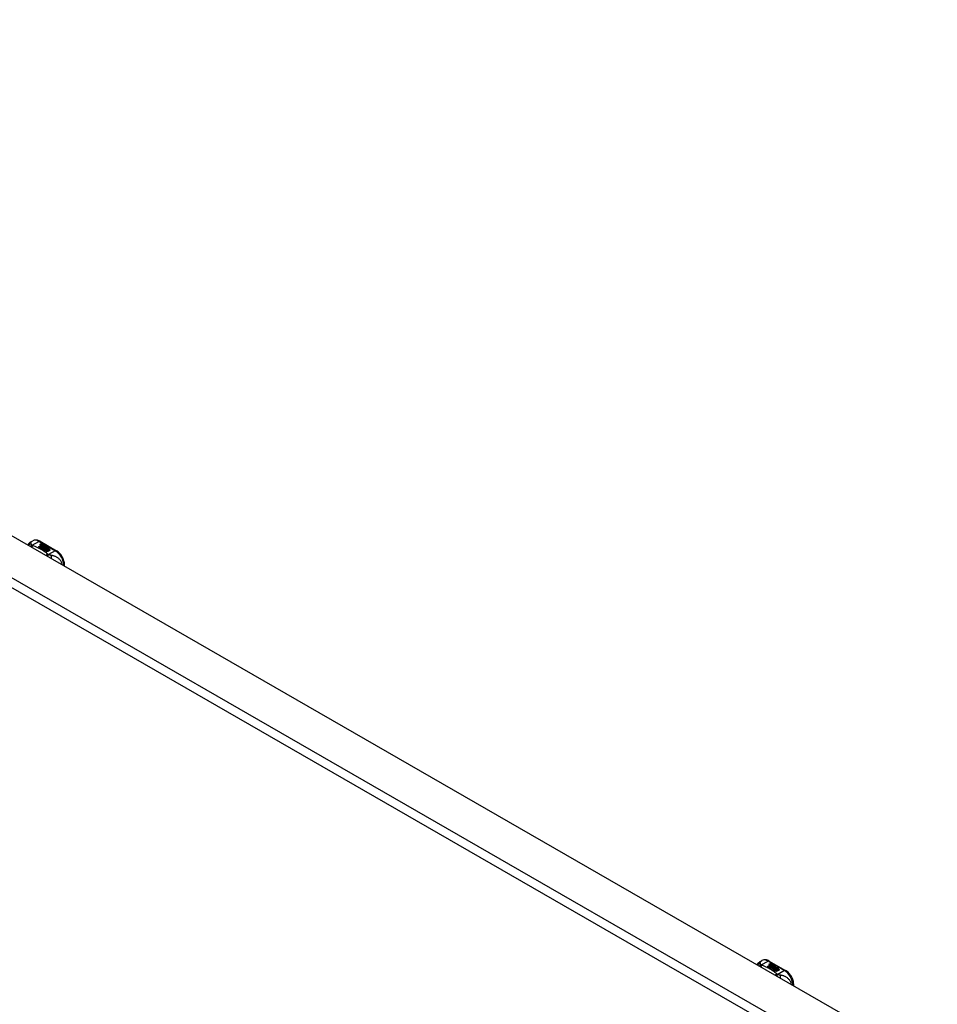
# Model space of a CAD drawing. Header units: inches. Extents: x 338.7 to 398.6, y 132.9 to 182.
# Tile 10 of 10: x 383.7 to 398.5, y 149 to 164.9. Entities that reach past the tile are written whole.
import ezdxf

# ---------------------------------------------------------------- set-up
doc = ezdxf.new("R2010")
doc.units = ezdxf.units.IN
doc.header["$MEASUREMENT"] = 0
doc.layers.add('Visible Edges(ANSI)', color=7, linetype='Continuous', lineweight=25)
doc.layers.add('Visible Tangent Edges(ANSI)', color=7, linetype='Continuous', lineweight=25)

msp = doc.modelspace()

# ---------------------------------------------------------------- linework, layer by layer
at = {"layer": 'Visible Edges(ANSI)'}
for p, q in [((369.11, 164.889), (398.53, 147.948)), ((383.883, 156.449), (383.923, 156.472)), ((384.015, 156.375), (384.052, 156.397)), ((384.029, 156.367), (384.015, 156.375)), ((384.052, 156.395), (384.016, 156.374)), ((384.067, 156.389), (384.029, 156.367)), ((384.031, 156.366), (384.069, 156.388)), ((384.045, 156.358), (384.031, 156.366)), ((384.069, 156.386), (384.032, 156.365)), ((384.041, 156.464), (384.305, 156.312)), ((384.042, 156.416), (384.061, 156.423)), ((384.061, 156.422), (384.042, 156.414)), ((384.045, 156.409), (384.045, 156.407)), ((384.088, 156.383), (384.045, 156.358)), ((384.046, 156.357), (384.093, 156.383)), ((384.078, 156.339), (384.046, 156.357)), ((384.091, 156.381), (384.048, 156.356)), ((384.068, 156.42), (384.049, 156.412)), ((384.052, 156.397), (384.052, 156.395)), ((384.054, 156.406), (384.054, 156.405)), ((384.054, 156.405), (384.054, 156.403)), ((384.061, 156.423), (384.068, 156.42)), ((384.061, 156.423), (384.061, 156.422)), ((384.066, 156.419), (384.061, 156.422)), ((384.061, 156.4), (384.061, 156.398)), ((384.064, 156.394), (384.061, 156.392)), ((384.061, 156.392), (384.067, 156.389)), ((384.061, 156.392), (384.061, 156.391)), ((384.065, 156.388), (384.061, 156.391)), ((384.099, 156.371), (384.061, 156.349)), ((384.061, 156.349), (384.102, 156.352)), ((384.061, 156.349), (384.061, 156.348)), ((384.102, 156.351), (384.063, 156.347)), ((384.084, 156.41), (384.064, 156.403)), ((384.064, 156.392), (384.069, 156.395)), ((384.069, 156.389), (384.064, 156.392)), ((384.065, 156.409), (384.077, 156.414)), ((384.077, 156.412), (384.065, 156.407)), ((384.065, 156.409), (384.065, 156.407)), ((384.069, 156.393), (384.065, 156.391)), ((384.069, 156.395), (384.067, 156.395)), ((384.1, 156.401), (384.069, 156.389)), ((384.069, 156.395), (384.069, 156.393)), ((384.069, 156.388), (384.079, 156.382)), ((384.069, 156.388), (384.069, 156.386)), ((384.079, 156.38), (384.069, 156.386)), ((384.072, 156.387), (384.096, 156.388)), ((384.08, 156.383), (384.072, 156.387)), ((384.096, 156.386), (384.075, 156.386)), ((384.077, 156.414), (384.084, 156.41)), ((384.077, 156.414), (384.077, 156.412)), ((384.082, 156.41), (384.077, 156.412)), ((384.097, 156.342), (384.078, 156.339)), ((384.079, 156.382), (384.088, 156.383)), ((384.079, 156.382), (384.079, 156.38)), ((384.084, 156.381), (384.079, 156.38)), ((384.095, 156.384), (384.08, 156.383)), ((384.081, 156.4), (384.093, 156.405)), ((384.093, 156.403), (384.081, 156.398)), ((384.093, 156.383), (384.088, 156.377)), ((384.088, 156.377), (384.099, 156.371)), ((384.088, 156.377), (384.088, 156.375)), ((384.097, 156.37), (384.088, 156.375)), ((384.091, 156.377), (384.096, 156.384)), ((384.096, 156.382), (384.091, 156.376)), ((384.098, 156.372), (384.091, 156.377)), ((384.093, 156.405), (384.1, 156.401)), ((384.093, 156.405), (384.093, 156.403)), ((384.098, 156.401), (384.093, 156.403)), ((384.093, 156.33), (384.097, 156.342)), ((384.096, 156.384), (384.095, 156.384)), ((384.096, 156.388), (384.103, 156.399)), ((384.103, 156.398), (384.096, 156.386)), ((384.096, 156.388), (384.096, 156.386)), ((384.096, 156.384), (384.096, 156.382)), ((384.097, 156.342), (384.097, 156.34)), ((384.104, 156.383), (384.098, 156.372)), ((384.102, 156.352), (384.106, 156.366)), ((384.106, 156.364), (384.102, 156.351)), ((384.102, 156.352), (384.102, 156.351)), ((384.103, 156.399), (384.11, 156.395)), ((384.103, 156.399), (384.103, 156.398)), ((384.11, 156.394), (384.103, 156.398)), ((384.129, 156.384), (384.104, 156.383)), ((384.11, 156.395), (384.105, 156.388)), ((384.105, 156.388), (384.106, 156.387)), ((384.105, 156.388), (384.105, 156.386)), ((384.106, 156.385), (384.105, 156.386)), ((384.106, 156.387), (384.121, 156.389)), ((384.121, 156.387), (384.106, 156.385)), ((384.106, 156.387), (384.106, 156.385)), ((384.106, 156.366), (384.106, 156.364)), ((384.118, 156.345), (384.11, 156.321)), ((384.114, 156.369), (384.114, 156.368)), ((384.117, 156.378), (384.117, 156.376)), ((384.117, 156.378), (384.135, 156.368)), ((384.135, 156.367), (384.117, 156.376)), ((384.13, 156.366), (384.118, 156.373)), ((384.14, 156.348), (384.118, 156.345)), ((384.121, 156.389), (384.129, 156.384)), ((384.121, 156.389), (384.121, 156.387)), ((384.126, 156.384), (384.121, 156.387)), ((384.124, 156.36), (384.122, 156.355)), ((384.122, 156.355), (384.157, 156.358)), ((384.155, 156.357), (384.122, 156.353)), ((384.122, 156.355), (384.122, 156.353)), ((384.126, 156.38), (384.13, 156.382)), ((384.13, 156.38), (384.128, 156.379)), ((384.13, 156.382), (384.13, 156.38)), ((384.13, 156.366), (384.13, 156.365)), ((384.135, 156.368), (384.135, 156.367)), ((384.136, 156.344), (384.14, 156.348)), ((384.157, 156.348), (384.136, 156.344)), ((384.138, 156.371), (384.138, 156.37)), ((384.14, 156.346), (384.139, 156.345)), ((384.14, 156.348), (384.14, 156.346)), ((384.144, 156.34), (384.157, 156.348)), ((384.157, 156.346), (384.145, 156.339)), ((384.157, 156.358), (384.151, 156.354)), ((384.151, 156.354), (384.194, 156.355)), ((384.151, 156.354), (384.151, 156.352)), ((384.184, 156.353), (384.151, 156.352)), ((384.157, 156.348), (384.157, 156.346)), ((384.194, 156.355), (384.16, 156.349)), ((384.16, 156.349), (384.205, 156.322)), ((384.16, 156.349), (384.16, 156.347)), ((384.204, 156.321), (384.16, 156.347)), ((384.097, 156.34), (384.093, 156.33)), ((384.156, 156.294), (384.093, 156.33)), ((384.11, 156.321), (384.125, 156.329)), ((384.11, 156.321), (384.11, 156.32)), ((384.125, 156.328), (384.111, 156.32)), ((384.125, 156.329), (384.171, 156.302)), ((384.125, 156.329), (384.125, 156.328)), ((384.17, 156.302), (384.125, 156.328)), ((384.127, 156.33), (384.142, 156.339)), ((384.173, 156.304), (384.127, 156.33)), ((384.142, 156.337), (384.128, 156.33)), ((384.142, 156.339), (384.188, 156.312)), ((384.142, 156.339), (384.142, 156.337)), ((384.187, 156.311), (384.142, 156.337)), ((384.19, 156.313), (384.144, 156.34)), ((384.171, 156.302), (384.156, 156.294)), ((384.188, 156.312), (384.173, 156.304)), ((384.205, 156.322), (384.19, 156.313)), ((384.436, 156.064), (384.436, 156.085)), ((395.657, 149.668), (395.697, 149.691)), ((395.815, 149.684), (396.08, 149.531)), ((395.789, 149.595), (395.826, 149.616)), ((395.803, 149.587), (395.789, 149.595)), ((395.826, 149.615), (395.79, 149.594)), ((395.841, 149.609), (395.803, 149.587)), ((395.805, 149.585), (395.843, 149.607)), ((395.819, 149.577), (395.805, 149.585)), ((395.843, 149.606), (395.806, 149.585)), ((395.817, 149.635), (395.836, 149.643)), ((395.836, 149.641), (395.817, 149.634)), ((395.862, 149.602), (395.819, 149.577)), ((395.82, 149.628), (395.82, 149.627)), ((395.821, 149.576), (395.867, 149.603)), ((395.852, 149.558), (395.821, 149.576)), ((395.865, 149.6), (395.822, 149.575)), ((395.842, 149.639), (395.823, 149.631)), ((395.826, 149.616), (395.826, 149.615)), ((395.828, 149.626), (395.828, 149.624)), ((395.828, 149.624), (395.828, 149.622)), ((395.838, 149.613), (395.835, 149.612)), ((395.835, 149.612), (395.841, 149.609)), ((395.835, 149.612), (395.835, 149.61)), ((395.84, 149.608), (395.835, 149.61)), ((395.836, 149.643), (395.842, 149.639)), ((395.836, 149.643), (395.836, 149.641)), ((395.84, 149.638), (395.836, 149.641)), ((395.836, 149.619), (395.836, 149.618)), ((395.873, 149.59), (395.836, 149.568)), ((395.836, 149.568), (395.876, 149.572)), ((395.836, 149.568), (395.836, 149.568)), ((395.876, 149.57), (395.837, 149.567)), ((395.838, 149.612), (395.843, 149.614)), ((395.844, 149.609), (395.838, 149.612)), ((395.839, 149.629), (395.852, 149.634)), ((395.852, 149.632), (395.839, 149.627)), ((395.858, 149.63), (395.839, 149.622)), ((395.839, 149.629), (395.839, 149.627)), ((395.843, 149.612), (395.84, 149.611)), ((395.843, 149.614), (395.842, 149.615)), ((395.843, 149.614), (395.843, 149.612)), ((395.843, 149.607), (395.853, 149.601)), ((395.843, 149.607), (395.843, 149.606)), ((395.853, 149.6), (395.843, 149.606)), ((395.874, 149.621), (395.844, 149.609)), ((395.846, 149.607), (395.87, 149.608)), ((395.854, 149.603), (395.846, 149.607)), ((395.87, 149.606), (395.849, 149.606)), ((395.852, 149.634), (395.858, 149.63)), ((395.852, 149.634), (395.852, 149.632)), ((395.856, 149.629), (395.852, 149.632)), ((395.871, 149.561), (395.852, 149.558)), ((395.853, 149.601), (395.862, 149.602)), ((395.853, 149.601), (395.853, 149.6)), ((395.859, 149.6), (395.853, 149.6)), ((395.869, 149.604), (395.854, 149.603)), ((395.855, 149.619), (395.868, 149.624)), ((395.868, 149.623), (395.855, 149.618)), ((395.867, 149.603), (395.863, 149.596)), ((395.863, 149.596), (395.873, 149.59)), ((395.863, 149.596), (395.863, 149.595)), ((395.872, 149.589), (395.863, 149.595)), ((395.865, 149.596), (395.87, 149.603)), ((395.873, 149.592), (395.865, 149.596)), ((395.87, 149.602), (395.866, 149.596)), ((395.867, 149.55), (395.871, 149.561)), ((395.93, 149.513), (395.867, 149.55)), ((395.868, 149.624), (395.874, 149.621)), ((395.868, 149.624), (395.868, 149.623)), ((395.872, 149.62), (395.868, 149.623)), ((395.871, 149.56), (395.868, 149.549)), ((395.87, 149.603), (395.869, 149.604)), ((395.87, 149.608), (395.877, 149.619)), ((395.877, 149.617), (395.87, 149.606)), ((395.87, 149.608), (395.87, 149.606)), ((395.87, 149.603), (395.87, 149.602)), ((395.871, 149.561), (395.871, 149.56)), ((395.879, 149.603), (395.873, 149.592)), ((395.876, 149.572), (395.88, 149.586)), ((395.88, 149.584), (395.876, 149.57)), ((395.876, 149.572), (395.876, 149.57)), ((395.877, 149.619), (395.885, 149.615)), ((395.877, 149.619), (395.877, 149.617)), ((395.884, 149.613), (395.877, 149.617)), ((395.885, 149.615), (395.879, 149.607)), ((395.879, 149.607), (395.88, 149.607)), ((395.879, 149.607), (395.879, 149.606)), ((395.88, 149.605), (395.879, 149.606)), ((395.903, 149.604), (395.879, 149.603)), ((395.88, 149.607), (395.896, 149.608)), ((395.896, 149.607), (395.88, 149.605)), ((395.88, 149.607), (395.88, 149.605)), ((395.88, 149.586), (395.88, 149.584)), ((395.892, 149.565), (395.884, 149.54)), ((395.884, 149.54), (395.899, 149.549)), ((395.884, 149.54), (395.884, 149.54)), ((395.899, 149.547), (395.885, 149.539)), ((395.888, 149.589), (395.888, 149.587)), ((395.892, 149.598), (395.892, 149.596)), ((395.892, 149.598), (395.909, 149.588)), ((395.909, 149.586), (395.892, 149.596)), ((395.915, 149.567), (395.892, 149.565)), ((395.904, 149.586), (395.893, 149.592)), ((395.896, 149.608), (395.903, 149.604)), ((395.896, 149.608), (395.896, 149.607)), ((395.901, 149.604), (395.896, 149.607)), ((395.898, 149.58), (395.896, 149.575)), ((395.896, 149.575), (395.932, 149.578)), ((395.929, 149.576), (395.896, 149.573)), ((395.896, 149.575), (395.896, 149.573)), ((395.899, 149.549), (395.945, 149.522)), ((395.899, 149.549), (395.899, 149.547)), ((395.944, 149.521), (395.899, 149.547)), ((395.9, 149.599), (395.905, 149.602)), ((395.901, 149.55), (395.916, 149.559)), ((395.947, 149.523), (395.901, 149.55)), ((395.905, 149.6), (395.902, 149.599)), ((395.916, 149.557), (395.902, 149.549)), ((395.904, 149.586), (395.904, 149.584)), ((395.905, 149.602), (395.905, 149.6)), ((395.909, 149.588), (395.909, 149.586)), ((395.932, 149.568), (395.911, 149.564)), ((395.911, 149.564), (395.915, 149.567)), ((395.912, 149.591), (395.912, 149.589)), ((395.915, 149.565), (395.913, 149.564)), ((395.915, 149.567), (395.915, 149.565)), ((395.916, 149.559), (395.963, 149.532)), ((395.916, 149.559), (395.916, 149.557)), ((395.961, 149.531), (395.916, 149.557)), ((395.918, 149.56), (395.932, 149.568)), ((395.965, 149.533), (395.918, 149.56)), ((395.932, 149.566), (395.92, 149.559)), ((395.932, 149.578), (395.926, 149.574)), ((395.926, 149.574), (395.968, 149.574)), ((395.926, 149.574), (395.926, 149.572)), ((395.958, 149.573), (395.926, 149.572)), ((395.945, 149.522), (395.93, 149.513)), ((395.932, 149.568), (395.932, 149.566)), ((395.968, 149.574), (395.934, 149.568)), ((395.934, 149.568), (395.98, 149.542)), ((395.934, 149.568), (395.934, 149.566)), ((395.978, 149.541), (395.934, 149.566)), ((395.963, 149.532), (395.947, 149.523)), ((395.98, 149.542), (395.965, 149.533)), ((396.211, 149.283), (396.211, 149.304))]:
    msp.add_line(p, q, dxfattribs=at)
at = {"layer": 'Visible Edges(ANSI)', "flags": 128}
for points in [[(383.841, 156.406), (383.849, 156.419), (383.859, 156.43), (383.87, 156.44), (383.883, 156.449)], [(384.041, 156.464), (384.027, 156.471), (384.012, 156.477), (383.998, 156.482), (383.983, 156.484), (383.967, 156.484), (383.952, 156.483), (383.937, 156.479), (383.923, 156.472)], [(384.436, 156.085), (384.436, 156.101), (384.434, 156.117), (384.431, 156.134), (384.426, 156.15), (384.421, 156.167), (384.414, 156.183), (384.407, 156.199), (384.399, 156.214), (384.389, 156.229), (384.379, 156.244), (384.368, 156.258), (384.357, 156.271), (384.345, 156.283), (384.332, 156.293), (384.319, 156.303), (384.305, 156.312)], [(395.616, 149.626), (395.624, 149.638), (395.633, 149.65), (395.645, 149.66), (395.657, 149.668)], [(395.815, 149.684), (395.801, 149.691), (395.787, 149.697), (395.772, 149.701), (395.757, 149.704), (395.742, 149.704), (395.726, 149.702), (395.711, 149.698), (395.697, 149.691)], [(396.211, 149.304), (396.21, 149.321), (396.208, 149.337), (396.205, 149.353), (396.201, 149.37), (396.195, 149.386), (396.189, 149.402), (396.181, 149.418), (396.173, 149.434), (396.164, 149.449), (396.154, 149.463), (396.143, 149.477), (396.131, 149.49), (396.119, 149.502), (396.106, 149.513), (396.093, 149.523), (396.08, 149.531)]]:
    msp.add_lwpolyline(points, dxfattribs=at)
at = {"layer": 'Visible Edges(ANSI)'}
for centre, major_axis, start_param, end_param in [((384.042, 156.41), (-0.007, 0), 5.820233, 7.062977), ((384.042, 156.408), (-0.007, 0), 5.820233, 6.078955), ((384.053, 156.407), (0.0192, 0), 2.164208, 2.67864), ((384.053, 156.405), (-0.0192, 0), 5.305801, 5.820233), ((384.049, 156.413), (-0.0164, 0), 0.779792, 1.90155), ((384.049, 156.409), (-0.004, 0), 5.90879, 7.175095), ((384.049, 156.407), (-0.004, 0), 0, 0.89191), ((384.053, 156.408), (-0.0082, 0), 5.323118, 5.90879), ((384.052, 156.411), (0.0084, 0), 4.033503, 4.932446), ((384.052, 156.409), (-0.0084, 0), 0.89191, 1.767313), ((384.057, 156.401), (-0.00676, 0), 5.794367, 7.059467), ((384.068, 156.397), (0.0192, 0), 2.419321, 2.652775), ((384.068, 156.396), (-0.0192, 0), 5.560914, 5.794367), ((384.057, 156.399), (-0.00676, 0), 5.794367, 6.071487), ((384.064, 156.403), (0.016, 0), 3.905964, 4.740051), ((384.064, 156.401), (-0.016, 0), 0.764371, 1.402544), ((384.064, 156.404), (-0.016, 0), 0.776281, 1.787416), ((384.047, 156.423), (0.031, 0), 4.949028, 5.337665), ((384.047, 156.422), (-0.031, 0), 1.80809, 2.196072), ((384.069, 156.399), (-0.0082, 0), 5.323254, 5.908937), ((384.065, 156.4), (-0.004, 0), 5.908937, 7.173827), ((384.065, 156.398), (-0.004, 0), 0, 0.890642), ((384.068, 156.402), (0.0084, 0), 4.032234, 4.932287), ((384.068, 156.4), (-0.0084, 0), 0.890642, 1.484281), ((384.068, 156.4), (-0.0084, 0), 1.514337, 1.790695), ((384.063, 156.414), (0.031, 0), 4.932287, 5.323254), ((384.063, 156.413), (-0.031, 0), 1.790695, 2.181662), ((384.116, 156.37), (-0.0101, 0), 5.913952, 6.982716), ((384.116, 156.368), (-0.0101, 0), 5.913952, 6.142632), ((384.125, 156.373), (0.022, 0), 3.701478, 4.680599), ((384.125, 156.371), (-0.022, 0), 0.559885, 1.507168), ((384.124, 156.368), (-0.0188, 0), 5.081623, 5.913952), ((384.124, 156.366), (-0.0188, 0), 5.081623, 5.913952), ((384.125, 156.373), (-0.0199, 0), 0.617996, 1.556283), ((384.12, 156.369), (-0.00637, 0), 4.999578, 6.390788), ((384.121, 156.369), (-0.0073, 0), 0.107602, 1.123637), ((384.12, 156.368), (-0.00637, 0), 0, 0.107602), ((384.121, 156.368), (-0.0073, 0), 0.107602, 1.123637), ((384.123, 156.371), (0.0112, 0), 4.26523, 5.375571), ((384.123, 156.37), (0.0112, 0), 4.26523, 5.375571), ((384.125, 156.377), (-0.0265, 0), 1.556283, 2.296236), ((384.118, 156.369), (0.0205, 0), 0.343453, 1.17916), ((384.112, 156.361), (0.0405, 0), 0.638101, 1.087938), ((384.112, 156.36), (-0.0405, 0), 3.779694, 4.229531), ((384.132, 156.371), (0.0064, 0), 5.210263, 6.626638), ((384.132, 156.37), (0.0064, 0), 5.210263, 6.283185), ((384.134, 156.371), (0.0132, 0), 5.437829, 6.921287), ((384.134, 156.369), (0.0132, 0), 0.108138, 0.638101), ((395.816, 149.629), (-0.007, 0), 5.820233, 7.062977), ((395.827, 149.626), (0.0192, 0), 2.164208, 2.67864), ((395.827, 149.624), (-0.0192, 0), 5.305801, 5.820233), ((395.816, 149.628), (-0.007, 0), 5.820233, 6.078955), ((395.823, 149.633), (-0.0164, 0), 0.779792, 1.90155), ((395.824, 149.628), (-0.004, 0), 5.90879, 7.175095), ((395.828, 149.628), (-0.0082, 0), 5.323118, 5.90879), ((395.824, 149.627), (-0.004, 0), 0, 0.89191), ((395.827, 149.63), (0.0084, 0), 4.033503, 4.932446), ((395.827, 149.629), (-0.0084, 0), 0.89191, 1.767313), ((395.832, 149.62), (-0.00676, 0), 5.794367, 7.059467), ((395.832, 149.619), (-0.00676, 0), 5.794367, 6.071487), ((395.843, 149.617), (0.0192, 0), 2.419321, 2.652775), ((395.843, 149.615), (-0.0192, 0), 5.560914, 5.794367), ((395.838, 149.623), (0.016, 0), 3.905964, 4.740051), ((395.838, 149.621), (-0.016, 0), 0.764371, 1.402544), ((395.838, 149.624), (-0.016, 0), 0.776281, 1.787416), ((395.821, 149.643), (0.031, 0), 4.949028, 5.337665), ((395.821, 149.641), (-0.031, 0), 1.80809, 2.196072), ((395.84, 149.619), (-0.004, 0), 5.908937, 7.173827), ((395.844, 149.618), (-0.0082, 0), 5.323254, 5.908937), ((395.84, 149.618), (-0.004, 0), 0, 0.890642), ((395.842, 149.621), (0.0084, 0), 4.032234, 4.932287), ((395.842, 149.62), (-0.0084, 0), 0.890642, 1.484281), ((395.842, 149.62), (-0.0084, 0), 1.514337, 1.790695), ((395.837, 149.634), (0.031, 0), 4.932287, 5.323254), ((395.837, 149.632), (-0.031, 0), 1.790695, 2.181662), ((395.89, 149.589), (-0.0101, 0), 5.913952, 6.982716), ((395.89, 149.588), (-0.0101, 0), 5.913952, 6.142632), ((395.899, 149.592), (0.022, 0), 3.701478, 4.680599), ((395.899, 149.591), (-0.022, 0), 0.559885, 1.507168), ((395.899, 149.588), (-0.0188, 0), 5.081623, 5.913952), ((395.899, 149.586), (-0.0188, 0), 5.081623, 5.913952), ((395.899, 149.592), (-0.0199, 0), 0.617996, 1.556283), ((395.895, 149.589), (-0.00637, 0), 4.999578, 6.390788), ((395.895, 149.589), (-0.0073, 0), 0.107602, 1.123637), ((395.895, 149.587), (-0.00637, 0), 0, 0.107602), ((395.895, 149.587), (-0.0073, 0), 0.107602, 1.123637), ((395.897, 149.591), (0.0112, 0), 4.26523, 5.375571), ((395.897, 149.589), (0.0112, 0), 4.26523, 5.375571), ((395.899, 149.596), (-0.0265, 0), 1.556283, 2.296236), ((395.893, 149.588), (0.0205, 0), 0.343453, 1.17916), ((395.886, 149.581), (0.0405, 0), 0.638101, 1.087938), ((395.886, 149.579), (-0.0405, 0), 3.779694, 4.229531), ((395.906, 149.591), (0.0064, 0), 5.210263, 6.626638), ((395.906, 149.589), (0.0064, 0), 5.210263, 6.283185), ((395.908, 149.59), (0.0132, 0), 5.437829, 6.921287), ((395.908, 149.589), (0.0132, 0), 0.108138, 0.638101)]:
    msp.add_ellipse(centre, major_axis=major_axis, ratio=0.575862, start_param=start_param, end_param=end_param, dxfattribs=at)
at = {"layer": 'Visible Tangent Edges(ANSI)'}
for p, q in [((368.52, 164.549), (397.939, 147.608)), ((397.869, 147.487), (368.45, 164.428)), ((383.914, 156.4), (384.021, 156.462)), ((384.021, 156.462), (384.286, 156.31)), ((384.036, 156.411), (384.036, 156.41)), ((384.042, 156.416), (384.042, 156.414)), ((384.047, 156.407), (384.047, 156.405)), ((384.051, 156.402), (384.051, 156.401)), ((384.063, 156.398), (384.063, 156.396)), ((384.07, 156.397), (384.07, 156.395)), ((384.081, 156.4), (384.081, 156.398)), ((384.107, 156.372), (384.107, 156.37)), ((384.114, 156.369), (384.114, 156.367)), ((384.118, 156.365), (384.118, 156.364)), ((384.144, 156.375), (384.144, 156.374)), ((384.286, 156.31), (384.178, 156.248)), ((395.688, 149.62), (395.796, 149.682)), ((395.796, 149.682), (396.06, 149.53)), ((395.81, 149.631), (395.81, 149.629)), ((395.817, 149.635), (395.817, 149.634)), ((395.821, 149.627), (395.821, 149.625)), ((395.826, 149.622), (395.826, 149.62)), ((395.837, 149.618), (395.837, 149.616)), ((395.844, 149.617), (395.844, 149.615)), ((395.855, 149.619), (395.855, 149.618)), ((395.881, 149.592), (395.881, 149.59)), ((395.888, 149.588), (395.888, 149.587)), ((395.892, 149.585), (395.892, 149.583)), ((395.918, 149.595), (395.918, 149.593)), ((396.06, 149.53), (395.953, 149.468))]:
    msp.add_line(p, q, dxfattribs=at)
at = {"layer": 'Visible Tangent Edges(ANSI)', "flags": 128}
for points in [[(383.899, 156.419), (383.897, 156.419), (383.895, 156.419), (383.892, 156.418), (383.89, 156.418), (383.888, 156.418), (383.886, 156.417), (383.884, 156.417), (383.882, 156.417), (383.88, 156.416), (383.878, 156.415), (383.876, 156.415), (383.874, 156.414), (383.871, 156.413), (383.869, 156.413), (383.867, 156.412), (383.865, 156.411), (383.863, 156.41), (383.861, 156.409), (383.86, 156.407), (383.858, 156.406), (383.856, 156.405), (383.854, 156.404), (383.852, 156.402), (383.851, 156.401)], [(383.899, 156.419), (383.898, 156.421), (383.898, 156.423), (383.898, 156.426), (383.898, 156.428), (383.897, 156.43), (383.897, 156.432), (383.897, 156.434), (383.896, 156.436), (383.896, 156.438), (383.895, 156.44), (383.895, 156.441), (383.894, 156.443), (383.894, 156.444), (383.893, 156.445), (383.892, 156.446), (383.892, 156.447), (383.891, 156.448), (383.89, 156.449), (383.889, 156.45), (383.888, 156.45), (383.887, 156.45), (383.885, 156.45), (383.884, 156.449), (383.883, 156.449)], [(383.914, 156.4), (383.912, 156.4), (383.911, 156.399), (383.91, 156.399), (383.909, 156.398), (383.907, 156.398), (383.906, 156.397), (383.905, 156.397), (383.903, 156.396), (383.902, 156.395), (383.901, 156.395), (383.9, 156.394), (383.898, 156.393), (383.897, 156.393), (383.896, 156.392), (383.894, 156.391), (383.893, 156.39), (383.892, 156.389), (383.89, 156.388), (383.889, 156.387), (383.888, 156.386), (383.887, 156.385), (383.885, 156.384), (383.884, 156.383), (383.883, 156.382)], [(383.914, 156.4), (383.913, 156.401), (383.911, 156.402), (383.91, 156.403), (383.909, 156.404), (383.908, 156.405), (383.907, 156.406), (383.906, 156.407), (383.906, 156.407), (383.905, 156.408), (383.904, 156.409), (383.903, 156.41), (383.903, 156.411), (383.902, 156.412), (383.901, 156.412), (383.901, 156.413), (383.901, 156.414), (383.9, 156.414), (383.9, 156.415), (383.9, 156.416), (383.899, 156.416), (383.899, 156.417), (383.899, 156.417), (383.899, 156.418), (383.899, 156.419)], [(383.924, 156.394), (383.923, 156.393), (383.922, 156.392), (383.922, 156.392), (383.921, 156.391), (383.92, 156.39), (383.919, 156.389), (383.918, 156.388), (383.917, 156.388), (383.917, 156.387), (383.916, 156.386), (383.915, 156.385), (383.914, 156.384), (383.913, 156.383), (383.912, 156.382), (383.911, 156.381), (383.911, 156.38), (383.91, 156.379), (383.909, 156.377), (383.908, 156.376), (383.907, 156.375), (383.906, 156.374), (383.906, 156.373), (383.905, 156.371), (383.904, 156.37)], [(383.924, 156.394), (383.924, 156.394), (383.923, 156.394), (383.923, 156.394), (383.922, 156.395), (383.922, 156.395), (383.921, 156.395), (383.921, 156.395), (383.92, 156.396), (383.92, 156.396), (383.919, 156.396), (383.919, 156.396), (383.918, 156.397), (383.918, 156.397), (383.918, 156.397), (383.917, 156.397), (383.917, 156.398), (383.916, 156.398), (383.916, 156.398), (383.916, 156.399), (383.915, 156.399), (383.915, 156.399), (383.914, 156.4), (383.914, 156.4), (383.914, 156.4)], [(384.167, 156.254), (384.159, 156.261), (384.151, 156.268), (384.142, 156.275), (384.134, 156.281), (384.125, 156.288), (384.116, 156.294), (384.107, 156.301), (384.098, 156.307), (384.088, 156.313), (384.078, 156.319), (384.068, 156.325), (384.058, 156.331), (384.048, 156.337), (384.038, 156.343), (384.027, 156.348), (384.016, 156.354), (384.005, 156.359), (383.994, 156.365), (383.983, 156.37), (383.971, 156.375), (383.96, 156.38), (383.948, 156.385), (383.936, 156.389), (383.924, 156.394)], [(384.167, 156.254), (384.166, 156.254), (384.164, 156.253), (384.163, 156.252), (384.162, 156.252), (384.161, 156.251), (384.16, 156.251), (384.158, 156.25), (384.157, 156.249), (384.156, 156.249), (384.155, 156.248), (384.154, 156.247), (384.152, 156.247), (384.151, 156.246), (384.15, 156.245), (384.149, 156.244), (384.147, 156.243), (384.146, 156.242), (384.145, 156.242), (384.144, 156.241), (384.142, 156.24), (384.141, 156.239), (384.14, 156.238), (384.139, 156.237), (384.138, 156.236)], [(384.178, 156.248), (384.177, 156.247), (384.177, 156.247), (384.176, 156.246), (384.175, 156.245), (384.174, 156.244), (384.174, 156.243), (384.173, 156.242), (384.172, 156.241), (384.171, 156.24), (384.17, 156.239), (384.17, 156.238), (384.169, 156.237), (384.168, 156.236), (384.167, 156.235), (384.166, 156.234), (384.166, 156.233), (384.165, 156.232), (384.164, 156.231), (384.163, 156.23), (384.162, 156.228), (384.162, 156.227), (384.161, 156.226), (384.16, 156.224), (384.159, 156.223)], [(384.178, 156.248), (384.178, 156.248), (384.177, 156.248), (384.176, 156.249), (384.176, 156.249), (384.175, 156.249), (384.175, 156.249), (384.174, 156.25), (384.174, 156.25), (384.173, 156.25), (384.173, 156.25), (384.172, 156.251), (384.172, 156.251), (384.171, 156.251), (384.171, 156.251), (384.17, 156.252), (384.17, 156.252), (384.17, 156.252), (384.169, 156.252), (384.169, 156.253), (384.168, 156.253), (384.168, 156.253), (384.168, 156.253), (384.167, 156.254), (384.167, 156.254)], [(384.215, 156.237), (384.213, 156.237), (384.212, 156.237), (384.211, 156.237), (384.209, 156.238), (384.208, 156.238), (384.207, 156.238), (384.205, 156.239), (384.204, 156.239), (384.202, 156.239), (384.201, 156.24), (384.2, 156.24), (384.198, 156.241), (384.196, 156.241), (384.195, 156.242), (384.193, 156.242), (384.191, 156.243), (384.19, 156.244), (384.188, 156.244), (384.186, 156.245), (384.185, 156.245), (384.183, 156.246), (384.181, 156.247), (384.18, 156.247), (384.178, 156.248)], [(384.4, 156.084), (384.398, 156.098), (384.393, 156.112), (384.388, 156.125), (384.382, 156.137), (384.375, 156.149), (384.367, 156.159), (384.359, 156.168), (384.351, 156.177), (384.343, 156.184), (384.334, 156.191), (384.326, 156.197), (384.317, 156.203), (384.308, 156.208), (384.3, 156.212), (384.291, 156.216), (384.283, 156.22), (384.274, 156.223), (384.266, 156.226), (384.257, 156.228), (384.249, 156.23), (384.24, 156.232), (384.232, 156.234), (384.223, 156.235), (384.215, 156.237)], [(384.215, 156.237), (384.215, 156.235), (384.216, 156.234), (384.216, 156.232), (384.216, 156.23), (384.217, 156.229), (384.217, 156.227), (384.217, 156.225), (384.218, 156.223), (384.218, 156.221), (384.218, 156.219), (384.218, 156.217), (384.219, 156.215), (384.219, 156.213), (384.219, 156.211), (384.219, 156.209), (384.219, 156.207), (384.219, 156.205), (384.22, 156.202), (384.22, 156.2), (384.22, 156.198), (384.22, 156.195), (384.22, 156.193), (384.22, 156.191), (384.22, 156.188)], [(395.673, 149.638), (395.673, 149.641), (395.673, 149.643), (395.672, 149.645), (395.672, 149.648), (395.672, 149.65), (395.671, 149.652), (395.671, 149.654), (395.671, 149.656), (395.67, 149.657), (395.67, 149.659), (395.669, 149.661), (395.669, 149.662), (395.668, 149.664), (395.667, 149.665), (395.667, 149.666), (395.666, 149.667), (395.665, 149.668), (395.664, 149.669), (395.663, 149.669), (395.662, 149.669), (395.661, 149.67), (395.66, 149.669), (395.659, 149.669), (395.657, 149.668)], [(395.673, 149.638), (395.671, 149.638), (395.669, 149.638), (395.667, 149.638), (395.665, 149.638), (395.663, 149.637), (395.661, 149.637), (395.658, 149.637), (395.656, 149.636), (395.654, 149.636), (395.652, 149.635), (395.65, 149.634), (395.648, 149.634), (395.646, 149.633), (395.644, 149.632), (395.642, 149.631), (395.64, 149.63), (395.638, 149.629), (395.636, 149.628), (395.634, 149.627), (395.632, 149.626), (395.63, 149.625), (395.628, 149.623), (395.627, 149.622), (395.625, 149.62)], [(395.688, 149.62), (395.687, 149.619), (395.686, 149.619), (395.684, 149.619), (395.683, 149.618), (395.682, 149.617), (395.68, 149.617), (395.679, 149.616), (395.678, 149.616), (395.677, 149.615), (395.675, 149.614), (395.674, 149.614), (395.673, 149.613), (395.671, 149.612), (395.67, 149.611), (395.669, 149.611), (395.667, 149.61), (395.666, 149.609), (395.665, 149.608), (395.663, 149.607), (395.662, 149.606), (395.661, 149.605), (395.66, 149.604), (395.658, 149.603), (395.657, 149.602)], [(395.688, 149.62), (395.687, 149.621), (395.686, 149.622), (395.685, 149.623), (395.684, 149.624), (395.683, 149.624), (395.682, 149.625), (395.681, 149.626), (395.68, 149.627), (395.679, 149.628), (395.678, 149.629), (395.678, 149.63), (395.677, 149.63), (395.676, 149.631), (395.676, 149.632), (395.675, 149.633), (395.675, 149.633), (395.675, 149.634), (395.674, 149.634), (395.674, 149.635), (395.674, 149.636), (395.674, 149.636), (395.673, 149.637), (395.673, 149.638), (395.673, 149.638)], [(395.698, 149.613), (395.698, 149.613), (395.697, 149.612), (395.696, 149.611), (395.695, 149.611), (395.694, 149.61), (395.693, 149.609), (395.693, 149.608), (395.692, 149.607), (395.691, 149.606), (395.69, 149.605), (395.689, 149.604), (395.688, 149.603), (395.688, 149.602), (395.687, 149.601), (395.686, 149.6), (395.685, 149.599), (395.684, 149.598), (395.683, 149.597), (395.682, 149.596), (395.682, 149.595), (395.681, 149.593), (395.68, 149.592), (395.679, 149.591), (395.678, 149.59)], [(395.698, 149.613), (395.698, 149.614), (395.697, 149.614), (395.697, 149.614), (395.696, 149.614), (395.696, 149.614), (395.696, 149.615), (395.695, 149.615), (395.695, 149.615), (395.694, 149.615), (395.694, 149.616), (395.693, 149.616), (395.693, 149.616), (395.692, 149.617), (395.692, 149.617), (395.692, 149.617), (395.691, 149.617), (395.691, 149.618), (395.69, 149.618), (395.69, 149.618), (395.69, 149.619), (395.689, 149.619), (395.689, 149.619), (395.688, 149.62), (395.688, 149.62)], [(395.941, 149.474), (395.933, 149.48), (395.925, 149.487), (395.917, 149.494), (395.908, 149.501), (395.899, 149.507), (395.891, 149.514), (395.881, 149.52), (395.872, 149.527), (395.862, 149.533), (395.853, 149.539), (395.843, 149.545), (395.833, 149.551), (395.822, 149.557), (395.812, 149.562), (395.801, 149.568), (395.791, 149.574), (395.78, 149.579), (395.768, 149.584), (395.757, 149.589), (395.746, 149.594), (395.734, 149.599), (395.722, 149.604), (395.71, 149.609), (395.698, 149.613)], [(395.941, 149.474), (395.94, 149.473), (395.939, 149.473), (395.938, 149.472), (395.936, 149.472), (395.935, 149.471), (395.934, 149.47), (395.933, 149.47), (395.932, 149.469), (395.93, 149.468), (395.929, 149.468), (395.928, 149.467), (395.927, 149.466), (395.926, 149.465), (395.924, 149.465), (395.923, 149.464), (395.922, 149.463), (395.921, 149.462), (395.919, 149.461), (395.918, 149.46), (395.917, 149.459), (395.916, 149.458), (395.914, 149.457), (395.913, 149.456), (395.912, 149.455)], [(395.953, 149.468), (395.952, 149.467), (395.951, 149.466), (395.95, 149.465), (395.95, 149.465), (395.949, 149.464), (395.948, 149.463), (395.947, 149.462), (395.946, 149.461), (395.946, 149.46), (395.945, 149.459), (395.944, 149.458), (395.943, 149.457), (395.942, 149.456), (395.942, 149.455), (395.941, 149.454), (395.94, 149.453), (395.939, 149.451), (395.938, 149.45), (395.938, 149.449), (395.937, 149.448), (395.936, 149.447), (395.935, 149.445), (395.934, 149.444), (395.934, 149.443)], [(395.953, 149.468), (395.952, 149.468), (395.951, 149.468), (395.951, 149.468), (395.95, 149.468), (395.95, 149.469), (395.949, 149.469), (395.949, 149.469), (395.948, 149.469), (395.948, 149.47), (395.947, 149.47), (395.947, 149.47), (395.946, 149.47), (395.946, 149.471), (395.945, 149.471), (395.945, 149.471), (395.944, 149.471), (395.944, 149.472), (395.944, 149.472), (395.943, 149.472), (395.943, 149.472), (395.942, 149.473), (395.942, 149.473), (395.942, 149.473), (395.941, 149.474)], [(395.989, 149.456), (395.988, 149.456), (395.987, 149.457), (395.985, 149.457), (395.984, 149.457), (395.982, 149.458), (395.981, 149.458), (395.98, 149.458), (395.978, 149.459), (395.977, 149.459), (395.975, 149.459), (395.974, 149.46), (395.972, 149.46), (395.971, 149.461), (395.969, 149.461), (395.967, 149.462), (395.966, 149.463), (395.964, 149.463), (395.962, 149.464), (395.961, 149.464), (395.959, 149.465), (395.957, 149.466), (395.956, 149.466), (395.954, 149.467), (395.953, 149.468)], [(396.175, 149.304), (396.172, 149.318), (396.168, 149.332), (396.162, 149.345), (396.156, 149.357), (396.149, 149.368), (396.141, 149.379), (396.134, 149.388), (396.125, 149.396), (396.117, 149.404), (396.108, 149.411), (396.1, 149.417), (396.091, 149.423), (396.083, 149.427), (396.074, 149.432), (396.066, 149.436), (396.057, 149.439), (396.049, 149.442), (396.04, 149.445), (396.032, 149.448), (396.023, 149.45), (396.015, 149.452), (396.006, 149.453), (395.998, 149.455), (395.989, 149.456)], [(395.989, 149.456), (395.99, 149.455), (395.99, 149.453), (395.99, 149.452), (395.991, 149.45), (395.991, 149.448), (395.991, 149.446), (395.992, 149.445), (395.992, 149.443), (395.992, 149.441), (395.993, 149.439), (395.993, 149.437), (395.993, 149.435), (395.993, 149.433), (395.993, 149.431), (395.994, 149.429), (395.994, 149.426), (395.994, 149.424), (395.994, 149.422), (395.994, 149.42), (395.994, 149.417), (395.994, 149.415), (395.994, 149.413), (395.994, 149.41), (395.994, 149.408)]]:
    msp.add_lwpolyline(points, dxfattribs=at)
at = {"layer": 'Visible Tangent Edges(ANSI)'}
for centre, major_axis, ratio, start_param, end_param in [((384.021, 156.301), (-0.098, 0.171), 0.578093, 5.499721, 6.283185), ((384.021, 156.43), (0.0196, 0.0341), 0.578093, 0, 0.783464), ((384.286, 156.278), (0.0196, 0.0341), 0.578093, 0, 0.783464), ((384.286, 156.149), (0.098, -0.171), 0.578093, 0.795218, 2.358128), ((384.397, 156.085), (0.0394, 0), 0.575862, 5.537379, 6.283185), ((395.796, 149.521), (-0.098, 0.171), 0.578093, 5.499721, 6.283185), ((395.796, 149.65), (0.0196, 0.0341), 0.578093, 0, 0.783464), ((396.06, 149.497), (0.0196, 0.0341), 0.578093, 0, 0.783464), ((396.06, 149.369), (0.098, -0.171), 0.578093, 0.795218, 2.358128), ((396.171, 149.304), (0.0394, 0), 0.575862, 5.537379, 6.283185)]:
    msp.add_ellipse(centre, major_axis=major_axis, ratio=ratio, start_param=start_param, end_param=end_param, dxfattribs=at)

doc.saveas('drawing.dxf')
